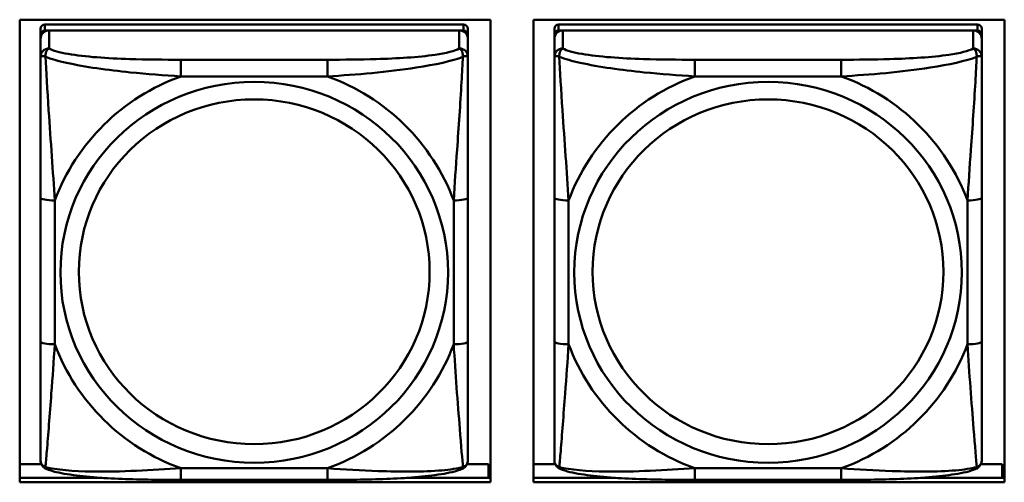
# Model space of a CAD drawing. Header units: inches. Extents: x 0.8 to 72.9, y -7.8 to 49.3.
# Tile 71 of 256: x 46 to 47.4, y 8.5 to 9.1. Entities that reach past the tile are written whole.
import ezdxf

# ---------------------------------------------------------------- set-up
doc = ezdxf.new("R2010")
doc.units = ezdxf.units.IN
doc.header["$MEASUREMENT"] = 0
doc.layers.add('Visible Edges(ROSSANSI)', color=7, linetype='Continuous', lineweight=50)
doc.layers.add('Visible Tangent Edges(ROSSANSI)', color=7, linetype='Continuous', lineweight=50)

msp = doc.modelspace()

# ---------------------------------------------------------------- linework, layer by layer
at = {"layer": 'Visible Edges(ROSSANSI)'}
for p, q in [((46.0019, 8.4857), (46.0019, 9.1244)), ((46.0019, 9.1244), (46.6525, 9.1244)), ((46.6153, 9.1178), (46.0366, 9.1178)), ((46.6525, 9.1244), (46.6525, 8.4857)), ((46.7119, 8.4857), (46.7119, 9.1244)), ((46.7119, 9.1244), (47.3625, 9.1244)), ((47.3253, 9.1178), (46.7466, 9.1178)), ((47.3625, 9.1244), (47.3625, 8.4857)), ((46.0307, 9.112), (46.0307, 9.1038)), ((46.0307, 9.098), (46.0307, 9.1038)), ((46.0366, 9.1096), (46.6153, 9.1096)), ((46.6094, 9.1096), (46.0425, 9.1096)), ((46.6212, 9.1038), (46.6212, 9.112)), ((46.6212, 9.1038), (46.6212, 9.098)), ((46.7407, 9.112), (46.7407, 9.1038)), ((46.7407, 9.098), (46.7407, 9.1038)), ((46.7466, 9.1096), (47.3253, 9.1096)), ((47.3194, 9.1096), (46.7525, 9.1096)), ((47.3312, 9.1038), (47.3312, 9.112)), ((47.3312, 9.1038), (47.3312, 9.098)), ((46.0307, 9.098), (46.0307, 9.0731)), ((46.6212, 9.0731), (46.6212, 9.098)), ((46.7407, 9.098), (46.7407, 9.0731)), ((47.3312, 9.0731), (47.3312, 9.098)), ((46.0307, 8.8786), (46.0307, 8.68)), ((46.6212, 8.68), (46.6212, 8.8786)), ((46.7407, 8.8786), (46.7407, 8.68)), ((47.3312, 8.68), (47.3312, 8.8786)), ((46.0019, 8.5106), (46.032, 8.5106)), ((46.62, 8.5106), (46.6497, 8.5106)), ((46.6497, 8.5106), (46.6497, 8.4918)), ((46.7119, 8.5106), (46.742, 8.5106)), ((47.33, 8.5106), (47.3597, 8.5106)), ((47.3597, 8.5106), (47.3597, 8.4918)), ((46.0019, 8.4918), (46.1154, 8.4918)), ((46.5365, 8.4918), (46.6525, 8.4918)), ((46.6525, 8.5028), (46.6497, 8.5028)), ((46.7119, 8.4918), (46.8254, 8.4918)), ((47.2465, 8.4918), (47.3625, 8.4918)), ((47.3625, 8.5028), (47.3597, 8.5028)), ((46.6525, 8.4857), (46.0019, 8.4857)), ((46.4271, 8.4891), (46.2248, 8.4891)), ((47.3625, 8.4857), (46.7119, 8.4857)), ((47.1371, 8.4891), (46.9348, 8.4891))]:
    msp.add_line(p, q, dxfattribs=at)
for centre, major_axis, start_param, end_param in [((46.0366, 9.112), (-0.00591, 0), 4.712389, 6.283185), ((46.6153, 9.112), (0.00591, 0), 0, 1.570796), ((46.7466, 9.112), (-0.00591, 0), 4.712389, 6.283185), ((47.3253, 9.112), (0.00591, 0), 0, 1.570796), ((46.0425, 9.098), (-0.0118, 0), 4.712389, 6.283185), ((46.0366, 9.1038), (-0.00591, 0), 4.712389, 6.283185), ((46.6094, 9.098), (0.0118, 0), 0, 1.570796), ((46.6153, 9.1038), (0.00591, 0), 0, 1.570796), ((46.7525, 9.098), (-0.0118, 0), 4.712389, 6.283185), ((46.7466, 9.1038), (-0.00591, 0), 4.712389, 6.283185), ((47.3194, 9.098), (0.0118, 0), 0, 1.570796), ((47.3253, 9.1038), (0.00591, 0), 0, 1.570796)]:
    msp.add_ellipse(centre, major_axis=major_axis, ratio=0.981793, start_param=start_param, end_param=end_param, dxfattribs=at)
for points, knots in [([(46.0307, 9.0731), (46.0307, 9.064), (46.0307, 9.0487), (46.0307, 9.0316), (46.0307, 9.0051), (46.0307, 8.9748), (46.0307, 8.9455), (46.0307, 8.923), (46.0307, 8.9006), (46.0307, 8.8786)], [-0.7968224, -0.7968224, -0.7968224, -0.7968224, -0.6514613, -0.6514613, -0.6514613, -0.427691, -0.427691, -0.427691, -0.2569517, -0.2569517, -0.2569517, -0.2569517]), ([(46.6212, 8.8786), (46.6212, 8.9019), (46.6212, 8.9256), (46.6212, 8.9493), (46.6212, 8.9804), (46.6212, 9.0127), (46.6212, 9.0395), (46.6212, 9.0533), (46.6212, 9.0654), (46.6212, 9.0731)], [0.2569537, 0.2569537, 0.2569537, 0.2569537, 0.4371919, 0.4371919, 0.4371919, 0.6739428, 0.6739428, 0.6739428, 0.7963818, 0.7963818, 0.7963818, 0.7963818]), ([(46.7407, 9.0731), (46.7407, 9.064), (46.7407, 9.0487), (46.7407, 9.0316), (46.7407, 9.0051), (46.7407, 8.9748), (46.7407, 8.9455), (46.7407, 8.923), (46.7407, 8.9006), (46.7407, 8.8786)], [-0.7968224, -0.7968224, -0.7968224, -0.7968224, -0.6514613, -0.6514613, -0.6514613, -0.427691, -0.427691, -0.427691, -0.2569517, -0.2569517, -0.2569517, -0.2569517]), ([(47.3312, 8.8786), (47.3312, 8.9019), (47.3312, 8.9256), (47.3312, 8.9493), (47.3312, 8.9804), (47.3312, 9.0127), (47.3312, 9.0395), (47.3312, 9.0533), (47.3312, 9.0654), (47.3312, 9.0731)], [0.2569537, 0.2569537, 0.2569537, 0.2569537, 0.4371919, 0.4371919, 0.4371919, 0.6739428, 0.6739428, 0.6739428, 0.7963818, 0.7963818, 0.7963818, 0.7963818]), ([(46.0307, 8.68), (46.0307, 8.6568), (46.0307, 8.6334), (46.0307, 8.6112), (46.0307, 8.5821), (46.0307, 8.5537), (46.0307, 8.5349), (46.0307, 8.5252), (46.0307, 8.5183), (46.0307, 8.5165)], [0.2569537, 0.2569537, 0.2569537, 0.2569537, 0.4371919, 0.4371919, 0.4371919, 0.6739428, 0.6739428, 0.6739428, 0.7963818, 0.7963818, 0.7963818, 0.7963818]), ([(46.6212, 8.5165), (46.6212, 8.5186), (46.6212, 8.5279), (46.6212, 8.5406), (46.6212, 8.5602), (46.6212, 8.5871), (46.6212, 8.6148), (46.6212, 8.6359), (46.6212, 8.658), (46.6212, 8.68)], [-0.7968224, -0.7968224, -0.7968224, -0.7968224, -0.6514613, -0.6514613, -0.6514613, -0.427691, -0.427691, -0.427691, -0.2569517, -0.2569517, -0.2569517, -0.2569517]), ([(46.7407, 8.68), (46.7407, 8.6568), (46.7407, 8.6334), (46.7407, 8.6112), (46.7407, 8.5821), (46.7407, 8.5537), (46.7407, 8.5349), (46.7407, 8.5252), (46.7407, 8.5183), (46.7407, 8.5165)], [0.2569537, 0.2569537, 0.2569537, 0.2569537, 0.4371919, 0.4371919, 0.4371919, 0.6739428, 0.6739428, 0.6739428, 0.7963818, 0.7963818, 0.7963818, 0.7963818]), ([(47.3312, 8.5165), (47.3312, 8.5186), (47.3312, 8.5279), (47.3312, 8.5406), (47.3312, 8.5602), (47.3312, 8.5871), (47.3312, 8.6148), (47.3312, 8.6359), (47.3312, 8.658), (47.3312, 8.68)], [-0.7968224, -0.7968224, -0.7968224, -0.7968224, -0.6514613, -0.6514613, -0.6514613, -0.427691, -0.427691, -0.427691, -0.2569517, -0.2569517, -0.2569517, -0.2569517]), ([(46.0387, 8.5042), (46.0377, 8.5046), (46.0366, 8.5052), (46.0346, 8.5068), (46.0337, 8.5077), (46.0324, 8.5097), (46.0319, 8.5107), (46.0312, 8.5126), (46.031, 8.5135), (46.0307, 8.5151), (46.0307, 8.5158), (46.0307, 8.5165)], [0.02510739, 0.02510739, 0.02510739, 0.02510739, 0.03073999, 0.03073999, 0.03637259, 0.03637259, 0.0420052, 0.0420052, 0.0476378, 0.0476378, 0.0532704, 0.0532704, 0.0532704, 0.0532704]), ([(46.2248, 8.4891), (46.2113, 8.4891), (46.1976, 8.4891), (46.1703, 8.4895), (46.1567, 8.4898), (46.1299, 8.4909), (46.1166, 8.4916), (46.0909, 8.4937), (46.0787, 8.4951), (46.0566, 8.4987), (46.0472, 8.5007), (46.0387, 8.5042)], [0.2569517, 0.2569517, 0.2569517, 0.2569517, 0.3597049, 0.3597049, 0.4624581, 0.4624581, 0.5652112, 0.5652112, 0.6679644, 0.6679644, 0.7707176, 0.7707176, 0.7707176, 0.7707176]), ([(46.6132, 8.5042), (46.6048, 8.5007), (46.5953, 8.4987), (46.5732, 8.4951), (46.561, 8.4937), (46.5353, 8.4916), (46.522, 8.4909), (46.4952, 8.4898), (46.4816, 8.4895), (46.4543, 8.4891), (46.4406, 8.4891), (46.4271, 8.4891)], [-0.7703505, -0.7703505, -0.7703505, -0.7703505, -0.6676711, -0.6676711, -0.5649918, -0.5649918, -0.4623124, -0.4623124, -0.3596331, -0.3596331, -0.2569537, -0.2569537, -0.2569537, -0.2569537]), ([(46.6132, 8.5042), (46.6143, 8.5046), (46.6153, 8.5052), (46.6173, 8.5068), (46.6182, 8.5077), (46.6195, 8.5097), (46.62, 8.5107), (46.6207, 8.5126), (46.6209, 8.5135), (46.6212, 8.5151), (46.6212, 8.5158), (46.6212, 8.5165)], [0.02510739, 0.02510739, 0.02510739, 0.02510739, 0.03073999, 0.03073999, 0.03637259, 0.03637259, 0.0420052, 0.0420052, 0.0476378, 0.0476378, 0.0532704, 0.0532704, 0.0532704, 0.0532704]), ([(46.7487, 8.5042), (46.7477, 8.5046), (46.7466, 8.5052), (46.7446, 8.5068), (46.7437, 8.5077), (46.7424, 8.5097), (46.7419, 8.5107), (46.7412, 8.5126), (46.741, 8.5135), (46.7407, 8.5151), (46.7407, 8.5158), (46.7407, 8.5165)], [0.02510739, 0.02510739, 0.02510739, 0.02510739, 0.03073999, 0.03073999, 0.03637259, 0.03637259, 0.0420052, 0.0420052, 0.0476378, 0.0476378, 0.0532704, 0.0532704, 0.0532704, 0.0532704]), ([(46.9348, 8.4891), (46.9213, 8.4891), (46.9076, 8.4891), (46.8803, 8.4895), (46.8667, 8.4898), (46.8399, 8.4909), (46.8266, 8.4916), (46.8009, 8.4937), (46.7887, 8.4951), (46.7666, 8.4987), (46.7572, 8.5007), (46.7487, 8.5042)], [0.2569517, 0.2569517, 0.2569517, 0.2569517, 0.3597049, 0.3597049, 0.4624581, 0.4624581, 0.5652112, 0.5652112, 0.6679644, 0.6679644, 0.7707176, 0.7707176, 0.7707176, 0.7707176]), ([(47.3232, 8.5042), (47.3148, 8.5007), (47.3053, 8.4987), (47.2832, 8.4951), (47.271, 8.4937), (47.2453, 8.4916), (47.232, 8.4909), (47.2052, 8.4898), (47.1916, 8.4895), (47.1643, 8.4891), (47.1506, 8.4891), (47.1371, 8.4891)], [-0.7703505, -0.7703505, -0.7703505, -0.7703505, -0.6676711, -0.6676711, -0.5649918, -0.5649918, -0.4623124, -0.4623124, -0.3596331, -0.3596331, -0.2569537, -0.2569537, -0.2569537, -0.2569537]), ([(47.3232, 8.5042), (47.3243, 8.5046), (47.3253, 8.5052), (47.3273, 8.5068), (47.3282, 8.5077), (47.3295, 8.5097), (47.33, 8.5107), (47.3307, 8.5126), (47.3309, 8.5135), (47.3312, 8.5151), (47.3312, 8.5158), (47.3312, 8.5165)], [0.02510739, 0.02510739, 0.02510739, 0.02510739, 0.03073999, 0.03073999, 0.03637259, 0.03637259, 0.0420052, 0.0420052, 0.0476378, 0.0476378, 0.0532704, 0.0532704, 0.0532704, 0.0532704])]:
    msp.add_open_spline(points, degree=3, knots=knots, dxfattribs=at)
at = {"layer": 'Visible Tangent Edges(ROSSANSI)'}
for p, q in [((46.0366, 9.1096), (46.0366, 9.1178)), ((46.6153, 9.1178), (46.6153, 9.1096)), ((46.7466, 9.1096), (46.7466, 9.1178)), ((47.3253, 9.1178), (47.3253, 9.1096)), ((46.0425, 9.0847), (46.0425, 9.1096)), ((46.6094, 9.1096), (46.6094, 9.0847)), ((46.7525, 9.0847), (46.7525, 9.1096)), ((47.3194, 9.1096), (47.3194, 9.0847)), ((46.2248, 9.0692), (46.2248, 9.0462)), ((46.4271, 9.0692), (46.2248, 9.0692)), ((46.4271, 9.0692), (46.4271, 9.0462)), ((46.9348, 9.0692), (46.9348, 9.0462)), ((47.1371, 9.0692), (46.9348, 9.0692)), ((47.1371, 9.0692), (47.1371, 9.0462)), ((46.2248, 9.0462), (46.4271, 9.0462)), ((46.9348, 9.0462), (47.1371, 9.0462)), ((46.0504, 8.6763), (46.0504, 8.8749)), ((46.6016, 8.8749), (46.6016, 8.6763)), ((46.7604, 8.6763), (46.7604, 8.8749)), ((47.3116, 8.8749), (47.3116, 8.6763)), ((46.4271, 8.505), (46.2248, 8.505)), ((46.2248, 8.4891), (46.2248, 8.505)), ((46.4271, 8.4891), (46.4271, 8.505)), ((47.1371, 8.505), (46.9348, 8.505)), ((46.9348, 8.4891), (46.9348, 8.505)), ((47.1371, 8.4891), (47.1371, 8.505))]:
    msp.add_line(p, q, dxfattribs=at)
for centre, major_axis, ratio, start_param, end_param in [((46.0425, 9.0731), (-0.0118, 0), 0.981793, 4.712389, 6.283185), ((46.6094, 9.0731), (0.0118, 0), 0.981793, 0, 1.570796), ((46.7525, 9.0731), (-0.0118, 0), 0.981793, 4.712389, 6.283185), ((47.3194, 9.0731), (0.0118, 0), 0.981793, 0, 1.570796), ((46.326, 8.7756), (-0.2936, 0), 0.981793, 5.064156, 5.931419), ((46.326, 8.7756), (0.2936, 0), 0.981793, 0.351767, 1.21903), ((47.036, 8.7756), (-0.2936, 0), 0.981793, 5.064156, 5.931419), ((47.036, 8.7756), (0.2936, 0), 0.981793, 0.351767, 1.21903), ((46.0504, 8.8786), (-0.0197, 0), 0.189952, 0, 1.570796), ((46.6016, 8.8786), (0.0197, 0), 0.189952, 4.712389, 6.283185), ((46.7604, 8.8786), (-0.0197, 0), 0.189952, 0, 1.570796), ((47.3116, 8.8786), (0.0197, 0), 0.189952, 4.712389, 6.283185), ((46.0504, 8.68), (-0.0197, 0), 0.189952, 0, 1.570796), ((46.326, 8.7756), (-0.2936, 0), 0.981793, 0.351767, 1.21903), ((46.326, 8.7756), (0.2936, 0), 0.981793, 5.064156, 5.931419), ((46.6016, 8.68), (0.0197, 0), 0.189952, 4.712389, 6.283185), ((46.7604, 8.68), (-0.0197, 0), 0.189952, 0, 1.570796), ((47.036, 8.7756), (-0.2936, 0), 0.981793, 0.351767, 1.21903), ((47.036, 8.7756), (0.2936, 0), 0.981793, 5.064156, 5.931419), ((47.3116, 8.68), (0.0197, 0), 0.189952, 4.712389, 6.283185)]:
    msp.add_ellipse(centre, major_axis=major_axis, ratio=ratio, start_param=start_param, end_param=end_param, dxfattribs=at)
for centre, major_axis in [((46.326, 8.7756), (-0.2678, 0)), ((47.036, 8.7756), (-0.2678, 0)), ((46.326, 8.7764), (-0.2424, 0)), ((47.036, 8.7764), (-0.2424, 0))]:
    msp.add_ellipse(centre, major_axis=major_axis, ratio=0.981793, dxfattribs=at)
for points, knots in [([(46.0375, 9.0732), (46.0375, 9.0743), (46.0376, 9.0753), (46.0378, 9.0773), (46.038, 9.0783), (46.0384, 9.0797), (46.0386, 9.0802), (46.039, 9.081), (46.0391, 9.0812), (46.0394, 9.0818), (46.0396, 9.0821), (46.0402, 9.0829), (46.0406, 9.0833), (46.0415, 9.0841), (46.042, 9.0844), (46.0425, 9.0847)], [-0.00023197, -0.00023197, -0.00023197, -0.00023197, 0.00913095, 0.00913095, 0.01983142, 0.01983142, 0.02651922, 0.02651922, 0.02986312, 0.02986312, 0.03521335, 0.03521335, 0.04377373, 0.04377373, 0.0532704, 0.0532704, 0.0532704, 0.0532704]), ([(46.2248, 9.0692), (46.2012, 9.0692), (46.1772, 9.0694), (46.1538, 9.0701), (46.1231, 9.0711), (46.0922, 9.0731), (46.069, 9.0771), (46.057, 9.0791), (46.0474, 9.0817), (46.0425, 9.0847)], [0.2569537, 0.2569537, 0.2569537, 0.2569537, 0.4371919, 0.4371919, 0.4371919, 0.6739428, 0.6739428, 0.6739428, 0.7963818, 0.7963818, 0.7963818, 0.7963818]), ([(46.6094, 9.0847), (46.6037, 9.0812), (46.5912, 9.0782), (46.576, 9.076), (46.5526, 9.0726), (46.5234, 9.0709), (46.4944, 9.07), (46.4722, 9.0694), (46.4495, 9.0692), (46.4271, 9.0692)], [-0.7968224, -0.7968224, -0.7968224, -0.7968224, -0.6514613, -0.6514613, -0.6514613, -0.427691, -0.427691, -0.427691, -0.2569517, -0.2569517, -0.2569517, -0.2569517]), ([(46.6094, 9.0847), (46.61, 9.0844), (46.6105, 9.0841), (46.6113, 9.0833), (46.6117, 9.0829), (46.6123, 9.0821), (46.6125, 9.0818), (46.6128, 9.0812), (46.613, 9.081), (46.6133, 9.0802), (46.6135, 9.0797), (46.6139, 9.0783), (46.6141, 9.0773), (46.6144, 9.0753), (46.6144, 9.0743), (46.6144, 9.0732)], [-0.0532704, -0.0532704, -0.0532704, -0.0532704, -0.04377373, -0.04377373, -0.03521335, -0.03521335, -0.02986312, -0.02986312, -0.02651922, -0.02651922, -0.01983142, -0.01983142, -0.00913095, -0.00913095, 0.00023197, 0.00023197, 0.00023197, 0.00023197]), ([(46.7475, 9.0732), (46.7475, 9.0743), (46.7476, 9.0753), (46.7478, 9.0773), (46.748, 9.0783), (46.7484, 9.0797), (46.7486, 9.0802), (46.749, 9.081), (46.7491, 9.0812), (46.7494, 9.0818), (46.7496, 9.0821), (46.7502, 9.0829), (46.7506, 9.0833), (46.7515, 9.0841), (46.752, 9.0844), (46.7525, 9.0847)], [-0.00023197, -0.00023197, -0.00023197, -0.00023197, 0.00913095, 0.00913095, 0.01983142, 0.01983142, 0.02651922, 0.02651922, 0.02986312, 0.02986312, 0.03521335, 0.03521335, 0.04377373, 0.04377373, 0.0532704, 0.0532704, 0.0532704, 0.0532704]), ([(46.9348, 9.0692), (46.9112, 9.0692), (46.8872, 9.0694), (46.8638, 9.0701), (46.8331, 9.0711), (46.8022, 9.0731), (46.779, 9.0771), (46.767, 9.0791), (46.7574, 9.0817), (46.7525, 9.0847)], [0.2569537, 0.2569537, 0.2569537, 0.2569537, 0.4371919, 0.4371919, 0.4371919, 0.6739428, 0.6739428, 0.6739428, 0.7963818, 0.7963818, 0.7963818, 0.7963818]), ([(47.3194, 9.0847), (47.3137, 9.0812), (47.3012, 9.0782), (47.286, 9.076), (47.2626, 9.0726), (47.2334, 9.0709), (47.2044, 9.07), (47.1822, 9.0694), (47.1595, 9.0692), (47.1371, 9.0692)], [-0.7968224, -0.7968224, -0.7968224, -0.7968224, -0.6514613, -0.6514613, -0.6514613, -0.427691, -0.427691, -0.427691, -0.2569517, -0.2569517, -0.2569517, -0.2569517]), ([(47.3194, 9.0847), (47.32, 9.0844), (47.3205, 9.0841), (47.3213, 9.0833), (47.3217, 9.0829), (47.3223, 9.0821), (47.3225, 9.0818), (47.3228, 9.0812), (47.323, 9.081), (47.3233, 9.0802), (47.3235, 9.0797), (47.3239, 9.0783), (47.3241, 9.0773), (47.3244, 9.0753), (47.3244, 9.0743), (47.3244, 9.0732)], [-0.0532704, -0.0532704, -0.0532704, -0.0532704, -0.04377373, -0.04377373, -0.03521335, -0.03521335, -0.02986312, -0.02986312, -0.02651922, -0.02651922, -0.01983142, -0.01983142, -0.00913095, -0.00913095, 0.00023197, 0.00023197, 0.00023197, 0.00023197]), ([(46.0307, 9.0731), (46.0307, 9.0733), (46.0308, 9.0736), (46.031, 9.0739), (46.0312, 9.074), (46.0316, 9.0742), (46.0317, 9.0742), (46.0321, 9.0743), (46.0322, 9.0743), (46.0326, 9.0743), (46.0329, 9.0743), (46.0338, 9.0742), (46.0345, 9.0741), (46.0359, 9.0737), (46.0367, 9.0735), (46.0375, 9.0732)], [-0.0532704, -0.0532704, -0.0532704, -0.0532704, -0.04377373, -0.04377373, -0.03521335, -0.03521335, -0.02986312, -0.02986312, -0.02651922, -0.02651922, -0.01983142, -0.01983142, -0.00913095, -0.00913095, 0.00023197, 0.00023197, 0.00023197, 0.00023197]), ([(46.0375, 9.0732), (46.0452, 9.0702), (46.0552, 9.0674), (46.0922, 9.0592), (46.124, 9.0549), (46.1782, 9.0493), (46.2014, 9.0475), (46.2248, 9.0462)], [-0.7478145, -0.7478145, -0.7478145, -0.7478145, -0.6493253, -0.6493253, -0.427691, -0.427691, -0.2569537, -0.2569537, -0.2569537, -0.2569537]), ([(46.0504, 8.8749), (46.048, 8.9146), (46.0447, 8.9567), (46.0401, 9.0267), (46.0385, 9.0542), (46.0375, 9.0732)], [0.2569517, 0.2569517, 0.2569517, 0.2569517, 0.5559983, 0.5559983, 0.7482818, 0.7482818, 0.7482818, 0.7482818]), ([(46.4271, 9.0462), (46.4676, 9.0485), (46.51, 9.0522), (46.5756, 9.0623), (46.6, 9.0674), (46.6144, 9.0732)], [0.2569517, 0.2569517, 0.2569517, 0.2569517, 0.5559983, 0.5559983, 0.7482818, 0.7482818, 0.7482818, 0.7482818]), ([(46.6144, 9.0732), (46.6139, 9.0632), (46.6132, 9.0511), (46.6108, 9.009), (46.6085, 8.9759), (46.6046, 8.9208), (46.603, 8.8978), (46.6016, 8.8749)], [-0.7478145, -0.7478145, -0.7478145, -0.7478145, -0.6493253, -0.6493253, -0.427691, -0.427691, -0.2569537, -0.2569537, -0.2569537, -0.2569537]), ([(46.6144, 9.0732), (46.6152, 9.0735), (46.616, 9.0737), (46.6174, 9.0741), (46.6181, 9.0742), (46.619, 9.0743), (46.6193, 9.0743), (46.6197, 9.0743), (46.6199, 9.0743), (46.6202, 9.0742), (46.6204, 9.0742), (46.6207, 9.074), (46.6209, 9.0739), (46.6212, 9.0736), (46.6212, 9.0733), (46.6212, 9.0731)], [-0.00023197, -0.00023197, -0.00023197, -0.00023197, 0.00913095, 0.00913095, 0.01983142, 0.01983142, 0.02651922, 0.02651922, 0.02986312, 0.02986312, 0.03521335, 0.03521335, 0.04377373, 0.04377373, 0.0532704, 0.0532704, 0.0532704, 0.0532704]), ([(46.7407, 9.0731), (46.7407, 9.0733), (46.7408, 9.0736), (46.741, 9.0739), (46.7412, 9.074), (46.7416, 9.0742), (46.7417, 9.0742), (46.7421, 9.0743), (46.7422, 9.0743), (46.7426, 9.0743), (46.7429, 9.0743), (46.7438, 9.0742), (46.7445, 9.0741), (46.7459, 9.0737), (46.7467, 9.0735), (46.7475, 9.0732)], [-0.0532704, -0.0532704, -0.0532704, -0.0532704, -0.04377373, -0.04377373, -0.03521335, -0.03521335, -0.02986312, -0.02986312, -0.02651922, -0.02651922, -0.01983142, -0.01983142, -0.00913095, -0.00913095, 0.00023197, 0.00023197, 0.00023197, 0.00023197]), ([(46.7475, 9.0732), (46.7552, 9.0702), (46.7652, 9.0674), (46.8022, 9.0592), (46.834, 9.0549), (46.8882, 9.0493), (46.9114, 9.0475), (46.9348, 9.0462)], [-0.7478145, -0.7478145, -0.7478145, -0.7478145, -0.6493253, -0.6493253, -0.427691, -0.427691, -0.2569537, -0.2569537, -0.2569537, -0.2569537]), ([(46.7604, 8.8749), (46.758, 8.9146), (46.7547, 8.9567), (46.7501, 9.0267), (46.7485, 9.0542), (46.7475, 9.0732)], [0.2569517, 0.2569517, 0.2569517, 0.2569517, 0.5559983, 0.5559983, 0.7482818, 0.7482818, 0.7482818, 0.7482818]), ([(47.1371, 9.0462), (47.1776, 9.0485), (47.22, 9.0522), (47.2856, 9.0623), (47.31, 9.0674), (47.3244, 9.0732)], [0.2569517, 0.2569517, 0.2569517, 0.2569517, 0.5559983, 0.5559983, 0.7482818, 0.7482818, 0.7482818, 0.7482818]), ([(47.3244, 9.0732), (47.3239, 9.0632), (47.3232, 9.0511), (47.3208, 9.009), (47.3185, 8.9759), (47.3146, 8.9208), (47.313, 8.8978), (47.3116, 8.8749)], [-0.7478145, -0.7478145, -0.7478145, -0.7478145, -0.6493253, -0.6493253, -0.427691, -0.427691, -0.2569537, -0.2569537, -0.2569537, -0.2569537]), ([(47.3244, 9.0732), (47.3252, 9.0735), (47.326, 9.0737), (47.3274, 9.0741), (47.3281, 9.0742), (47.329, 9.0743), (47.3293, 9.0743), (47.3297, 9.0743), (47.3299, 9.0743), (47.3302, 9.0742), (47.3304, 9.0742), (47.3307, 9.074), (47.3309, 9.0739), (47.3312, 9.0736), (47.3312, 9.0733), (47.3312, 9.0731)], [-0.00023197, -0.00023197, -0.00023197, -0.00023197, 0.00913095, 0.00913095, 0.01983142, 0.01983142, 0.02651922, 0.02651922, 0.02986312, 0.02986312, 0.03521335, 0.03521335, 0.04377373, 0.04377373, 0.0532704, 0.0532704, 0.0532704, 0.0532704]), ([(46.0375, 8.5068), (46.038, 8.5119), (46.0387, 8.5195), (46.0412, 8.5501), (46.0434, 8.5792), (46.0473, 8.6307), (46.049, 8.6533), (46.0504, 8.6763)], [-0.7478145, -0.7478145, -0.7478145, -0.7478145, -0.6493253, -0.6493253, -0.427691, -0.427691, -0.2569537, -0.2569537, -0.2569537, -0.2569537]), ([(46.6016, 8.6763), (46.6039, 8.6365), (46.6072, 8.5954), (46.6119, 8.5365), (46.6135, 8.516), (46.6144, 8.5068)], [0.2569517, 0.2569517, 0.2569517, 0.2569517, 0.5559983, 0.5559983, 0.7482818, 0.7482818, 0.7482818, 0.7482818]), ([(46.7475, 8.5068), (46.748, 8.5119), (46.7487, 8.5195), (46.7512, 8.5501), (46.7534, 8.5792), (46.7573, 8.6307), (46.759, 8.6533), (46.7604, 8.6763)], [-0.7478145, -0.7478145, -0.7478145, -0.7478145, -0.6493253, -0.6493253, -0.427691, -0.427691, -0.2569537, -0.2569537, -0.2569537, -0.2569537]), ([(47.3116, 8.6763), (47.3139, 8.6365), (47.3172, 8.5954), (47.3219, 8.5365), (47.3235, 8.516), (47.3244, 8.5068)], [0.2569517, 0.2569517, 0.2569517, 0.2569517, 0.5559983, 0.5559983, 0.7482818, 0.7482818, 0.7482818, 0.7482818]), ([(46.0375, 8.5068), (46.0367, 8.5071), (46.0359, 8.5074), (46.0345, 8.5083), (46.0338, 8.5088), (46.0329, 8.5097), (46.0326, 8.5101), (46.0322, 8.5108), (46.0321, 8.511), (46.0317, 8.5115), (46.0316, 8.5119), (46.0312, 8.5129), (46.031, 8.5135), (46.0308, 8.5149), (46.0307, 8.5157), (46.0307, 8.5165)], [-0.00023197, -0.00023197, -0.00023197, -0.00023197, 0.00913095, 0.00913095, 0.01983142, 0.01983142, 0.02651922, 0.02651922, 0.02986312, 0.02986312, 0.03521335, 0.03521335, 0.04377373, 0.04377373, 0.0532704, 0.0532704, 0.0532704, 0.0532704]), ([(46.0387, 8.5042), (46.0386, 8.5042), (46.0384, 8.5043), (46.038, 8.5047), (46.0378, 8.505), (46.0376, 8.5058), (46.0375, 8.5063), (46.0375, 8.5068)], [-0.02510739, -0.02510739, -0.02510739, -0.02510739, -0.01983142, -0.01983142, -0.00913095, -0.00913095, 0.00023197, 0.00023197, 0.00023197, 0.00023197]), ([(46.2248, 8.505), (46.1843, 8.5026), (46.142, 8.4999), (46.0763, 8.5009), (46.0519, 8.5029), (46.0375, 8.5068)], [0.2569517, 0.2569517, 0.2569517, 0.2569517, 0.5559983, 0.5559983, 0.7482818, 0.7482818, 0.7482818, 0.7482818]), ([(46.6144, 8.5068), (46.6067, 8.5049), (46.5967, 8.5032), (46.5597, 8.4999), (46.528, 8.5001), (46.4737, 8.5022), (46.4505, 8.5036), (46.4271, 8.505)], [-0.7478145, -0.7478145, -0.7478145, -0.7478145, -0.6493253, -0.6493253, -0.427691, -0.427691, -0.2569537, -0.2569537, -0.2569537, -0.2569537]), ([(46.6144, 8.5068), (46.6144, 8.5063), (46.6144, 8.5058), (46.6141, 8.505), (46.6139, 8.5047), (46.6135, 8.5043), (46.6134, 8.5042), (46.6132, 8.5042)], [-0.00023197, -0.00023197, -0.00023197, -0.00023197, 0.00913095, 0.00913095, 0.01983142, 0.01983142, 0.02510739, 0.02510739, 0.02510739, 0.02510739]), ([(46.6212, 8.5165), (46.6212, 8.5157), (46.6212, 8.5149), (46.6209, 8.5135), (46.6207, 8.5129), (46.6204, 8.5119), (46.6202, 8.5115), (46.6199, 8.511), (46.6197, 8.5108), (46.6193, 8.5101), (46.619, 8.5097), (46.6181, 8.5088), (46.6174, 8.5083), (46.616, 8.5074), (46.6152, 8.5071), (46.6144, 8.5068)], [-0.0532704, -0.0532704, -0.0532704, -0.0532704, -0.04377373, -0.04377373, -0.03521335, -0.03521335, -0.02986312, -0.02986312, -0.02651922, -0.02651922, -0.01983142, -0.01983142, -0.00913095, -0.00913095, 0.00023197, 0.00023197, 0.00023197, 0.00023197]), ([(46.7475, 8.5068), (46.7467, 8.5071), (46.7459, 8.5074), (46.7445, 8.5083), (46.7438, 8.5088), (46.7429, 8.5097), (46.7426, 8.5101), (46.7422, 8.5108), (46.7421, 8.511), (46.7417, 8.5115), (46.7416, 8.5119), (46.7412, 8.5129), (46.741, 8.5135), (46.7408, 8.5149), (46.7407, 8.5157), (46.7407, 8.5165)], [-0.00023197, -0.00023197, -0.00023197, -0.00023197, 0.00913095, 0.00913095, 0.01983142, 0.01983142, 0.02651922, 0.02651922, 0.02986312, 0.02986312, 0.03521335, 0.03521335, 0.04377373, 0.04377373, 0.0532704, 0.0532704, 0.0532704, 0.0532704]), ([(46.7487, 8.5042), (46.7486, 8.5042), (46.7484, 8.5043), (46.748, 8.5047), (46.7478, 8.505), (46.7476, 8.5058), (46.7475, 8.5063), (46.7475, 8.5068)], [-0.02510739, -0.02510739, -0.02510739, -0.02510739, -0.01983142, -0.01983142, -0.00913095, -0.00913095, 0.00023197, 0.00023197, 0.00023197, 0.00023197]), ([(46.9348, 8.505), (46.8943, 8.5026), (46.852, 8.4999), (46.7863, 8.5009), (46.7619, 8.5029), (46.7475, 8.5068)], [0.2569517, 0.2569517, 0.2569517, 0.2569517, 0.5559983, 0.5559983, 0.7482818, 0.7482818, 0.7482818, 0.7482818]), ([(47.3244, 8.5068), (47.3167, 8.5049), (47.3067, 8.5032), (47.2697, 8.4999), (47.238, 8.5001), (47.1837, 8.5022), (47.1605, 8.5036), (47.1371, 8.505)], [-0.7478145, -0.7478145, -0.7478145, -0.7478145, -0.6493253, -0.6493253, -0.427691, -0.427691, -0.2569537, -0.2569537, -0.2569537, -0.2569537]), ([(47.3244, 8.5068), (47.3244, 8.5063), (47.3244, 8.5058), (47.3241, 8.505), (47.3239, 8.5047), (47.3235, 8.5043), (47.3234, 8.5042), (47.3232, 8.5042)], [-0.00023197, -0.00023197, -0.00023197, -0.00023197, 0.00913095, 0.00913095, 0.01983142, 0.01983142, 0.02510739, 0.02510739, 0.02510739, 0.02510739]), ([(47.3312, 8.5165), (47.3312, 8.5157), (47.3312, 8.5149), (47.3309, 8.5135), (47.3307, 8.5129), (47.3304, 8.5119), (47.3302, 8.5115), (47.3299, 8.511), (47.3297, 8.5108), (47.3293, 8.5101), (47.329, 8.5097), (47.3281, 8.5088), (47.3274, 8.5083), (47.326, 8.5074), (47.3252, 8.5071), (47.3244, 8.5068)], [-0.0532704, -0.0532704, -0.0532704, -0.0532704, -0.04377373, -0.04377373, -0.03521335, -0.03521335, -0.02986312, -0.02986312, -0.02651922, -0.02651922, -0.01983142, -0.01983142, -0.00913095, -0.00913095, 0.00023197, 0.00023197, 0.00023197, 0.00023197])]:
    msp.add_open_spline(points, degree=3, knots=knots, dxfattribs=at)

doc.saveas('drawing.dxf')
